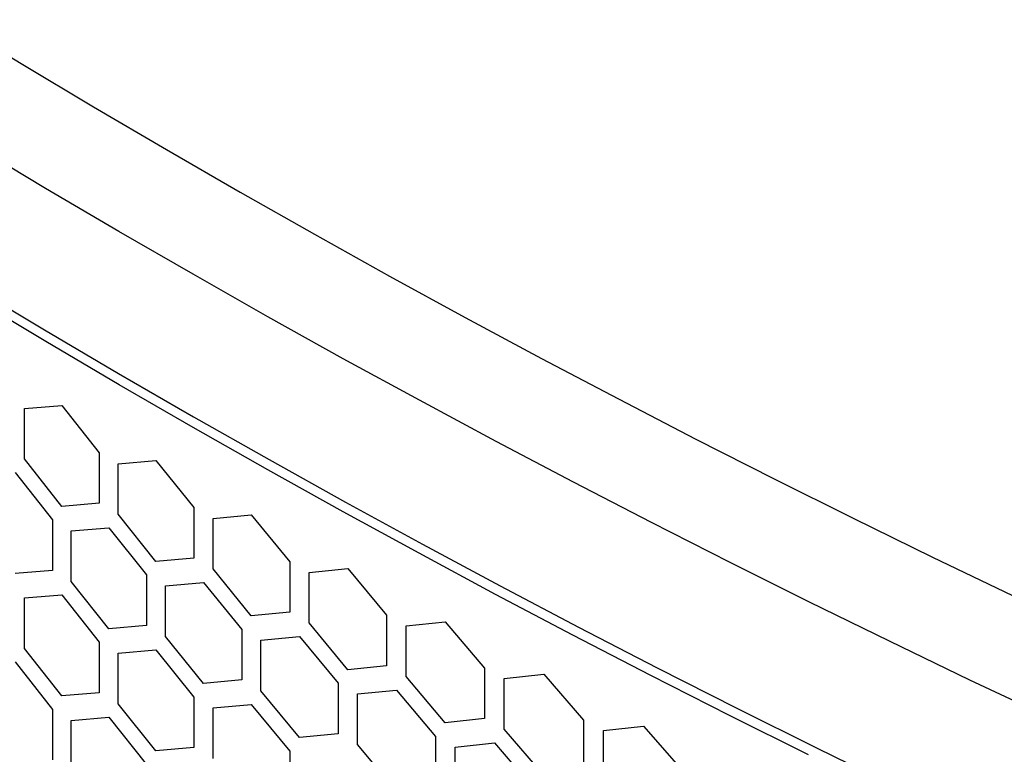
# Model space of a CAD drawing. Header units: millimetres. Extents: x 26293 to 29282, y 1612 to 3704.
# Tile 51 of 54: x 28634 to 28723, y 3224 to 3291. Entities that reach past the tile are written whole.
import ezdxf

# ---------------------------------------------------------------- set-up
doc = ezdxf.new("R2010")
doc.units = ezdxf.units.MM
doc.layers.add('1', color=7, linetype='Continuous')
doc.layers.add('5', color=251, linetype='Continuous')

msp = doc.modelspace()

# ---------------------------------------------------------------- linework, layer by layer
at = {"layer": '1', "flags": 128}
for points in [[(28627.484, 3290.621), (28633.98, 3286.66), (28640.539, 3282.733), (28647.159, 3278.841), (28653.841, 3274.984), (28660.583, 3271.162), (28667.385, 3267.376), (28674.246, 3263.626), (28681.167, 3259.912), (28688.145, 3256.234), (28695.182, 3252.593), (28702.276, 3248.99), (28709.426, 3245.424), (28716.632, 3241.895), (28723.894, 3238.405)], [(28727.387, 3227.267), (28720.028, 3230.739), (28712.724, 3234.25), (28705.475, 3237.799), (28698.283, 3241.386), (28691.148, 3245.011), (28684.07, 3248.673), (28677.051, 3252.372), (28670.09, 3256.108), (28663.188, 3259.88), (28656.346, 3263.688), (28649.565, 3267.533), (28642.844, 3271.412), (28636.185, 3275.327), (28629.588, 3279.277)], [(28629.407, 3266.489), (28636.077, 3262.494), (28642.81, 3258.535), (28649.606, 3254.611), (28656.465, 3250.724), (28663.385, 3246.874), (28670.367, 3243.06), (28677.409, 3239.284), (28684.51, 3235.546), (28691.672, 3231.845), (28698.892, 3228.183), (28706.17, 3224.559), (28713.506, 3220.974)]]:
    msp.add_lwpolyline(points, dxfattribs=at)
at = {"layer": '5'}
for p, q in [((28634.259, 3255.368), (28637.65, 3255.646)), ((28637.65, 3255.646), (28641.058, 3251.351)), ((28634.259, 3250.786), (28634.259, 3255.368)), ((28641.058, 3251.351), (28641.058, 3246.769)), ((28637.65, 3246.482), (28634.259, 3250.786)), ((28642.767, 3250.353), (28646.199, 3250.654)), ((28642.767, 3245.77), (28642.767, 3250.353)), ((28646.199, 3250.654), (28649.646, 3246.381)), ((28633.414, 3249.572), (28636.801, 3245.266)), ((28641.058, 3246.769), (28637.65, 3246.482)), ((28646.199, 3241.489), (28642.767, 3245.77)), ((28649.646, 3246.381), (28649.646, 3241.799)), ((28651.376, 3245.394), (28654.848, 3245.719)), ((28654.848, 3245.719), (28658.335, 3241.47)), ((28636.801, 3245.266), (28636.801, 3240.684)), ((28651.376, 3240.812), (28651.376, 3245.394)), ((28638.501, 3244.262), (28641.912, 3244.551)), ((28638.501, 3239.679), (28638.501, 3244.262)), ((28641.912, 3244.551), (28645.339, 3240.267)), ((28649.646, 3241.799), (28646.199, 3241.489)), ((28658.335, 3241.47), (28658.335, 3236.887)), ((28636.801, 3240.684), (28633.414, 3240.408)), ((28645.339, 3240.267), (28645.339, 3235.685)), ((28654.848, 3236.554), (28651.376, 3240.812)), ((28660.084, 3240.494), (28663.595, 3240.842)), ((28660.084, 3235.912), (28660.084, 3240.494)), ((28663.595, 3240.842), (28667.122, 3236.617)), ((28641.912, 3235.386), (28638.501, 3239.679)), ((28647.059, 3239.274), (28650.511, 3239.587)), ((28650.511, 3239.587), (28653.978, 3235.326)), ((28634.259, 3238.185), (28637.65, 3238.463)), ((28637.65, 3238.463), (28641.058, 3234.168)), ((28647.059, 3234.692), (28647.059, 3239.274)), ((28634.259, 3233.602), (28634.259, 3238.185)), ((28658.335, 3236.887), (28654.848, 3236.554)), ((28663.595, 3231.678), (28660.084, 3235.912)), ((28667.122, 3236.617), (28667.122, 3232.035)), ((28668.891, 3235.653), (28672.441, 3236.025)), ((28672.441, 3236.025), (28676.006, 3231.824)), ((28645.339, 3235.685), (28641.912, 3235.386)), ((28653.978, 3235.326), (28653.978, 3230.744)), ((28668.891, 3231.071), (28668.891, 3235.653)), ((28641.058, 3234.168), (28641.058, 3229.585)), ((28650.511, 3230.422), (28647.059, 3234.692)), ((28655.718, 3234.345), (28659.209, 3234.681)), ((28655.718, 3229.763), (28655.718, 3234.345)), ((28659.209, 3234.681), (28662.716, 3230.444)), ((28637.65, 3229.298), (28634.259, 3233.602)), ((28642.767, 3233.169), (28646.199, 3233.47)), ((28642.767, 3228.587), (28642.767, 3233.169)), ((28646.199, 3233.47), (28649.646, 3229.198)), ((28633.414, 3232.389), (28636.801, 3228.082)), ((28667.122, 3232.035), (28663.595, 3231.678)), ((28676.006, 3231.824), (28676.006, 3227.241)), ((28653.978, 3230.744), (28650.511, 3230.422)), ((28662.716, 3230.444), (28662.716, 3225.862)), ((28672.441, 3226.86), (28668.891, 3231.071)), ((28677.795, 3230.872), (28681.383, 3231.267)), ((28677.795, 3226.29), (28677.795, 3230.872)), ((28681.383, 3231.267), (28684.987, 3227.09)), ((28641.058, 3229.585), (28637.65, 3229.298)), ((28659.209, 3225.517), (28655.718, 3229.763)), ((28664.476, 3229.475), (28668.006, 3229.834)), ((28668.006, 3229.834), (28671.552, 3225.621)), ((28649.646, 3229.198), (28649.646, 3224.615)), ((28664.476, 3224.892), (28664.476, 3229.475)), ((28636.801, 3228.082), (28636.801, 3223.5)), ((28646.199, 3224.305), (28642.767, 3228.587)), ((28651.376, 3228.211), (28654.848, 3228.535)), ((28651.376, 3223.628), (28651.376, 3228.211)), ((28654.848, 3228.535), (28658.335, 3224.286)), ((28638.501, 3227.078), (28641.912, 3227.367)), ((28638.501, 3222.496), (28638.501, 3227.078)), ((28641.912, 3227.367), (28645.339, 3223.084)), ((28676.006, 3227.241), (28672.441, 3226.86)), ((28684.987, 3227.09), (28684.987, 3222.508)), ((28681.383, 3222.103), (28677.795, 3226.29)), ((28686.795, 3226.151), (28690.421, 3226.57)), ((28686.795, 3221.569), (28686.795, 3226.151)), ((28690.421, 3226.57), (28694.063, 3222.418)), ((28662.716, 3225.862), (28659.209, 3225.517)), ((28671.552, 3225.621), (28671.552, 3221.039)), ((28673.331, 3224.663), (28676.9, 3225.047)), ((28676.9, 3225.047), (28680.485, 3220.857)), ((28649.646, 3224.615), (28646.199, 3224.305)), ((28658.335, 3224.286), (28658.335, 3219.704)), ((28668.006, 3220.67), (28664.476, 3224.892)), ((28673.331, 3220.081), (28673.331, 3224.663))]:
    msp.add_line(p, q, dxfattribs=at)
at = {"layer": '5', "flags": 128}
msp.add_lwpolyline([(28705.392, 3223.951), (28698.211, 3227.533), (28691.086, 3231.153), (28684.019, 3234.81), (28677.009, 3238.504), (28670.058, 3242.235), (28663.167, 3246.002), (28656.334, 3249.805), (28649.563, 3253.644), (28642.851, 3257.519), (28636.201, 3261.428), (28629.614, 3265.372)], dxfattribs=at)

doc.saveas('drawing.dxf')
